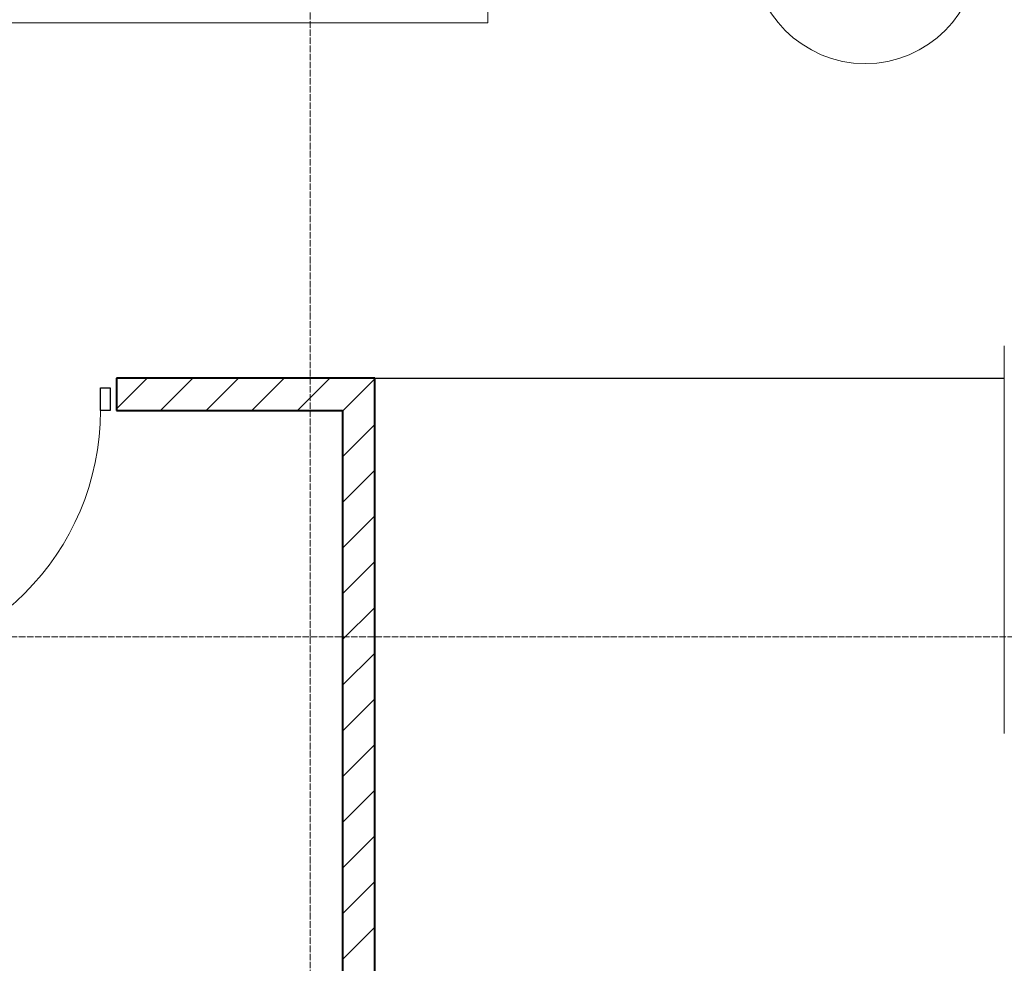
# Model space of a CAD drawing. Header units: millimetres. Extents: x 5617 to 106049, y 7718 to 209339.
# Tile 49 of 63: x 54419 to 57469, y 17789 to 20710. Entities that reach past the tile are written whole.
import ezdxf

# ---------------------------------------------------------------- set-up
doc = ezdxf.new("R2010")
doc.units = ezdxf.units.MM
doc.linetypes.add('ADSK_Линия сетки', pattern=[25, 20, -2.5, 0, -2.5])
doc.linetypes.add('Линия сетки', pattern=[25, 20, -2.5, 0, -2.5])
for name, color, linetype, lineweight in [('Двери', 7, 'Continuous', 18), ('Марки помещений', 7, 'Continuous', 20), ('Оси', 7, 'Continuous', 9), ('Перекрытия', 7, 'Continuous', 18), ('Стены', 7, 'Continuous', 18), ('Стены разрез', 7, 'Continuous', 40)]:
    doc.layers.add(name, color=color, linetype=linetype, lineweight=lineweight)
pattern_1 = [(45, (0, 0), (-70.71068, 70.71068), [])]

# ---------------------------------------------------------------- blocks, each defined once
blk = doc.blocks.new('A_DOR_Door - Вн_3_Одинарная_900x2100-2977806-МКСС_К4_L18_61_500_')
at = {"layer": 'Двери', "color": 253, "lineweight": 30, "true_color": 0xaaaaaa}
for p, q in [((-430, 20), (-400, 20)), ((-430, -50), (-430, 20)), ((-400, 20), (-400, -50)), ((400, -50), (400, 20)), ((400, 20), (430, 20)), ((430, 20), (430, -50)), ((-400, -50), (-430, -50)), ((-400, -50), (-400, -850)), ((-360, -50), (-400, -50)), ((-400, -50), (-400, -850)), ((-360, -850), (-360, -50)), ((430, -50), (400, -50)), ((-400, -850), (-360, -850))]:
    blk.add_line(p, q, dxfattribs=at)
at = {"layer": 'Двери', "color": 254, "lineweight": 9, "true_color": 0xd4d4d4}
blk.add_arc((-400, -50), 800, 270, 0, dxfattribs=at)
blk = doc.blocks.new('135_SLK_K4_AR_rvt-1-МКСС_К4_L18_61_500_')
at = {"layer": 'Стены разрез', "lineweight": 9, "true_color": 0xaaaaaa}
h = blk.add_hatch(dxfattribs=at)
h.set_pattern_fill('FP_3', color=253, style=0, pattern_type=2)
h.set_pattern_definition(pattern_1)
h.paths.add_polyline_path([(129650, 19500), (129750, 19500), (129750, 19600), (128950, 19600), (128950, 19500)])
h.paths.add_polyline_path([(128050, 19500), (128050, 19600), (127950, 19600), (127950, 19500)])
h = blk.add_hatch(dxfattribs=at)
h.set_pattern_fill('FP_3', color=253, style=0, pattern_type=2)
h.set_pattern_definition(pattern_1)
h.paths.add_polyline_path([(129675.2, 16000), (129750, 16000), (129750, 19500), (129650, 19500), (129650, 16000)])
at = {"layer": 'Перекрытия', "color": 253, "true_color": 0xaaaaaa}
for p, q in [((130100, 22200), (130100, 20700)), ((130100, 20700), (127950, 20700)), ((131699.6, 18500), (131699.6, 19700))]:
    blk.add_line(p, q, dxfattribs=at)
at = {"layer": 'Стены', "color": 253, "true_color": 0xaaaaaa}
for p, q in [((129750, 19600.4), (131700, 19600.4)), ((131700, 19599.6), (129750, 19599.6))]:
    blk.add_line(p, q, dxfattribs=at)
at = {"layer": 'Стены разрез', "color": 253, "true_color": 0xaaaaaa}
for p, q in [((129750, 19600), (128950, 19600)), ((128950, 19600), (128950, 19500)), ((129750, 19500), (129750, 19600)), ((128950, 19500), (129650, 19500)), ((129650, 19500), (129650, 16000)), ((129750, 16000), (129750, 19500))]:
    blk.add_line(p, q, dxfattribs=at)
at = {"layer": 'Двери', "color": 253, "lineweight": 18, "true_color": 0xaaaaaa}
blk.add_blockref('A_DOR_Door - Вн_3_Одинарная_900x2100-2977806-МКСС_К4_L18_61_500_', (128500, 19550), dxfattribs=at)
blk = doc.blocks.new('050_Марка_Помещение - Номер-620969-МКСС_К4_L18_61_500_')
at = {"layer": 'Марки помещений'}
blk.add_circle((0, 0), 3.5, dxfattribs=at)

msp = doc.modelspace()

# ---------------------------------------------------------------- linework, layer by layer
at = {"layer": 'Оси', "linetype": 'Линия сетки'}
msp.add_line((55319, 12025.7), (55319, 33150), dxfattribs=at)
at = {"layer": 'Оси', "linetype": 'ADSK_Линия сетки'}
msp.add_line((62569, 18800), (24700.4, 18800), dxfattribs=at)

# ---------------------------------------------------------------- block references
at = {"lineweight": 5}
msp.add_blockref('135_SLK_K4_AR_rvt-1-МКСС_К4_L18_61_500_', (-74231, 0), dxfattribs=at)
at = {"layer": 'Марки помещений', "xscale": 99.99999999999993, "yscale": 99.99999999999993, "zscale": 99.99999999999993}
msp.add_blockref('050_Марка_Помещение - Номер-620969-МКСС_К4_L18_61_500_', (57037.9, 20924), dxfattribs=at)

doc.saveas('drawing.dxf')
